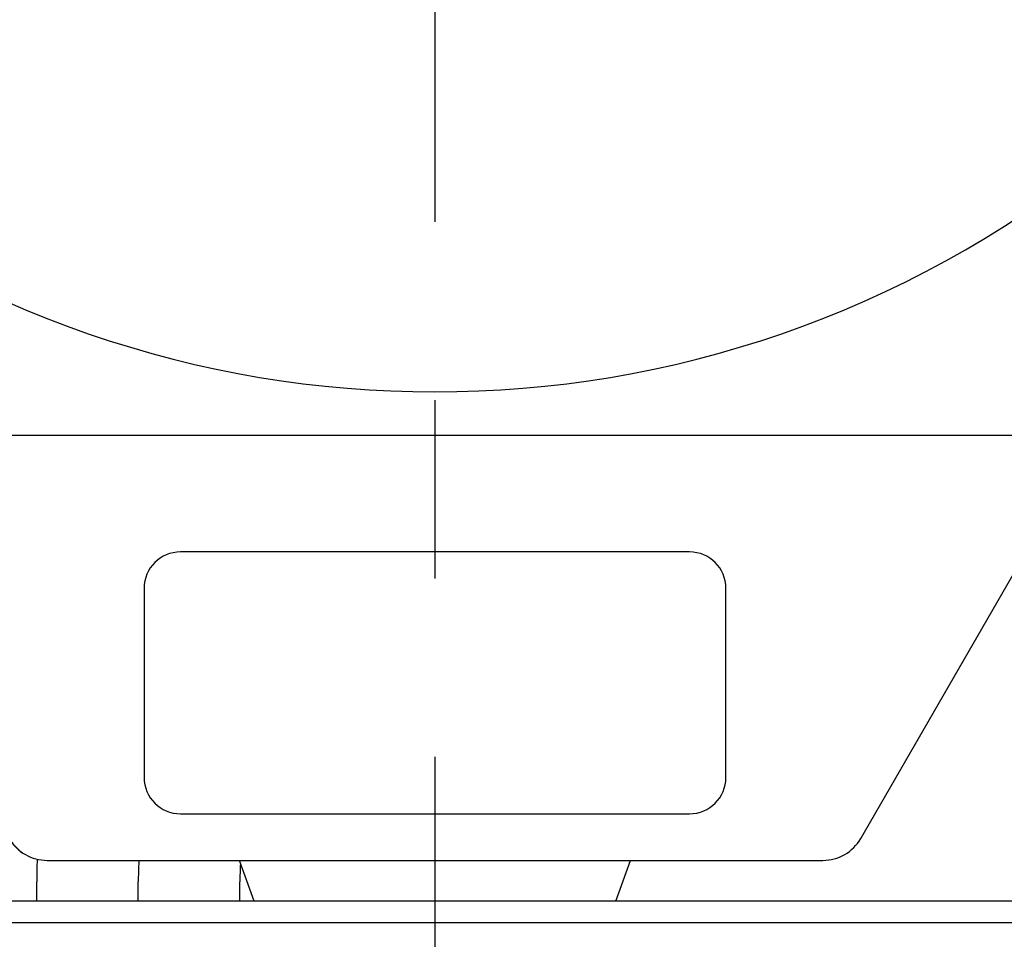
# Model space of a CAD drawing. Header units: millimetres. Extents: x 0 to 1189, y 0 to 841.
# Tile 93 of 172: x 176 to 203, y 561 to 587. Entities that reach past the tile are written whole.
import ezdxf

# ---------------------------------------------------------------- set-up
doc = ezdxf.new("R2010")
doc.units = ezdxf.units.MM
doc.header["$LTSCALE"] = 65.395
doc.linetypes.add('CENTER', pattern=[0.6, 0.375, -0.075, 0.075, -0.075])
for name, color, linetype in [('1707_125001_01_PBL1173', 7, 'CONTINUOUS'), ('1907_734000_04_SIMPLE1_C_ABL1101', 7, 'CONTINUOUS'), ('1907_734000_04_SIMPLE1_T1_C_PBL1102', 7, 'CONTINUOUS'), ('1947_122000_06_SIMPLE1_B_ABL976', 7, 'CONTINUOUS'), ('1947_122000_06_SIMPLE1_T1_B_PBL977', 7, 'CONTINUOUS'), ('32007_040000_TLKGS_KS_V_ABL1060', 7, 'CONTINUOUS'), ('32007_041000_TLKGS_KS_V_ABL1061', 7, 'CONTINUOUS'), ('32007_153200_01_ABL1180', 7, 'CONTINUOUS'), ('32007_153200_01_T1_PBL1181', 7, 'CONTINUOUS'), ('32087_000000_TLKGS_MARKETING_ABL973', 7, 'CONTINUOUS'), ('32087_030000_TLKGS_V_ABL974', 7, 'CONTINUOUS'), ('32087_100000_TLKGS_V_ABL975', 7, 'CONTINUOUS'), ('8M32E_GENSET_GENERATOR_ABL1034', 7, 'CONTINUOUS'), ('8M32E_GENSET_GENERATOR_T1_PBL1035', 7, 'CONTINUOUS'), ('8M32E_GENSET_GRUNDRAHMEN_ABL949', 7, 'CONTINUOUS'), ('8M32E_GENSET_GRUNDRAHMEN_T1_PBL950', 7, 'CONTINUOUS'), ('8M32E_GENSET_VERROHRUNG_ABL951', 7, 'CONTINUOUS'), ('rechts_4_VBL948', 7, 'CONTINUOUS')]:
    doc.layers.add(name, color=color, linetype=linetype)

# ---------------------------------------------------------------- blocks, each defined once
blk = doc.blocks.new('8M32E_GENSET_GRUNDRAHMEN_T1_PBL950', base_point=(187.205, 558.761))
at = {"layer": '8M32E_GENSET_GRUNDRAHMEN_T1_PBL950', "color": 7, "linetype": 'Continuous'}
for p, q in [((228.605, 562.361), (145.805, 562.361)), ((211.405, 561.761), (163.005, 561.761))]:
    blk.add_line(p, q, dxfattribs=at)
blk = doc.blocks.new('8M32E_GENSET_GRUNDRAHMEN_ABL949', base_point=(187.205, 558.761))
at = {"layer": '8M32E_GENSET_GRUNDRAHMEN_T1_PBL950'}
blk.add_blockref('8M32E_GENSET_GRUNDRAHMEN_T1_PBL950', (187.205, 558.761), dxfattribs=at)
blk = doc.blocks.new('1707_125001_01_PBL1173', base_point=(187.205, 562.921))
at = {"layer": '1707_125001_01_PBL1173', "color": 7, "linetype": 'Continuous'}
for p, q in [((182.235, 562.361), (181.827, 563.481)), ((192.175, 562.361), (192.583, 563.481))]:
    blk.add_line(p, q, dxfattribs=at)
blk = doc.blocks.new('32007_153200_01_T1_PBL1181', base_point=(179.053, 562.936))
at = {"layer": '32007_153200_01_T1_PBL1181', "color": 7, "linetype": 'Continuous'}
for p, q in [((176.251, 562.361), (176.251, 562.888)), ((181.839, 562.361), (181.839, 562.888))]:
    blk.add_line(p, q, dxfattribs=at)
at = {"layer": '32007_153200_01_T1_PBL1181', "color": 2, "linetype": 'CENTER'}
blk.add_line((179.045, 562.361), (179.045, 562.888), dxfattribs=at)
at = {"layer": '32007_153200_01_T1_PBL1181', "color": 7, "linetype": 'Continuous'}
for radius, start in [(13.97, 177.4421), (8.382, 176.5675)]:
    blk.add_arc((190.221, 562.888), radius, start, 180, dxfattribs=at)
at = {"layer": '32007_153200_01_T1_PBL1181', "color": 2, "linetype": 'CENTER'}
blk.add_arc((190.221, 562.888), 11.176, 176.9614, 180, dxfattribs=at)
blk = doc.blocks.new('32007_153200_01_ABL1180', base_point=(179.053, 562.936))
at = {"layer": '32007_153200_01_T1_PBL1181'}
blk.add_blockref('32007_153200_01_T1_PBL1181', (179.053, 562.936), dxfattribs=at)
blk = doc.blocks.new('8M32E_GENSET_VERROHRUNG_ABL951', base_point=(183.405, 625.051))
at = {"layer": '1707_125001_01_PBL1173'}
blk.add_blockref('1707_125001_01_PBL1173', (187.205, 562.921), dxfattribs=at)
at = {"layer": '32007_153200_01_ABL1180'}
blk.add_blockref('32007_153200_01_ABL1180', (179.053, 562.936), dxfattribs=at)
blk = doc.blocks.new('1947_122000_06_SIMPLE1_T1_B_PBL977', base_point=(187.205, 568.481))
at = {"layer": '1947_122000_06_SIMPLE1_T1_B_PBL977', "color": 7, "linetype": 'Continuous'}
for p, q in [((170.075, 573.481), (175.5, 564.081)), ((175.499, 564.081), (170.075, 573.481)), ((198.912, 564.081), (204.336, 573.481)), ((194.205, 571.961), (180.205, 571.961)), ((179.205, 570.961), (179.205, 565.761)), ((195.205, 565.761), (195.205, 570.961)), ((180.205, 564.761), (194.205, 564.761)), ((176.539, 563.481), (197.873, 563.481))]:
    blk.add_line(p, q, dxfattribs=at)
for centre, radius, start, end in [((180.205, 570.961), 1, 90, 180), ((194.205, 570.961), 1, 0, 90), ((180.205, 565.761), 1, 180, 270), ((194.205, 565.761), 1, 270, 360), ((176.538, 564.681), 1.2, 209.986, 236.2701), ((176.539, 564.681), 1.2, 209.988, 270), ((197.873, 564.681), 1.2, 270, 330.0161)]:
    blk.add_arc(centre, radius, start, end, dxfattribs=at)
blk = doc.blocks.new('1947_122000_06_SIMPLE1_B_ABL976', base_point=(187.205, 568.481))
at = {"layer": '1947_122000_06_SIMPLE1_T1_B_PBL977'}
blk.add_blockref('1947_122000_06_SIMPLE1_T1_B_PBL977', (187.205, 568.481), dxfattribs=at)
blk = doc.blocks.new('32087_100000_TLKGS_V_ABL975', base_point=(192.82, 625.681))
at = {"layer": '1947_122000_06_SIMPLE1_B_ABL976'}
blk.add_blockref('1947_122000_06_SIMPLE1_B_ABL976', (187.205, 568.481), dxfattribs=at)
blk = doc.blocks.new('32087_030000_TLKGS_V_ABL974', base_point=(176.225, 644.301))
at = {"layer": '32087_100000_TLKGS_V_ABL975'}
blk.add_blockref('32087_100000_TLKGS_V_ABL975', (192.82, 625.681), dxfattribs=at)
blk = doc.blocks.new('1907_734000_04_SIMPLE1_T1_C_PBL1102', base_point=(187.205, 598.24))
at = {"layer": '1907_734000_04_SIMPLE1_T1_C_PBL1102', "color": 2, "linetype": 'CENTER'}
blk.add_line((187.205, 605.561), (187.205, 531.798), dxfattribs=at)
blk = doc.blocks.new('1907_734000_04_SIMPLE1_C_ABL1101', base_point=(187.205, 598.24))
at = {"layer": '1907_734000_04_SIMPLE1_T1_C_PBL1102'}
blk.add_blockref('1907_734000_04_SIMPLE1_T1_C_PBL1102', (187.205, 598.24), dxfattribs=at)
blk = doc.blocks.new('32007_041000_TLKGS_KS_V_ABL1061', base_point=(185.515, 603.42))
at = {"layer": '1907_734000_04_SIMPLE1_C_ABL1101'}
blk.add_blockref('1907_734000_04_SIMPLE1_C_ABL1101', (187.205, 598.24), dxfattribs=at)
blk = doc.blocks.new('32007_040000_TLKGS_KS_V_ABL1060', base_point=(185.515, 603.42))
at = {"layer": '32007_041000_TLKGS_KS_V_ABL1061'}
blk.add_blockref('32007_041000_TLKGS_KS_V_ABL1061', (185.515, 603.42), dxfattribs=at)
blk = doc.blocks.new('32087_000000_TLKGS_MARKETING_ABL973', base_point=(183.47, 628.46))
at = {"layer": '32007_040000_TLKGS_KS_V_ABL1060'}
blk.add_blockref('32007_040000_TLKGS_KS_V_ABL1060', (185.515, 603.42), dxfattribs=at)
at = {"layer": '32087_030000_TLKGS_V_ABL974'}
blk.add_blockref('32087_030000_TLKGS_V_ABL974', (176.225, 644.301), dxfattribs=at)
blk = doc.blocks.new('8M32E_GENSET_GENERATOR_T1_PBL1035', base_point=(193.925, 624.661))
at = {"layer": '8M32E_GENSET_GENERATOR_T1_PBL1035', "color": 7, "linetype": 'Continuous'}
blk.add_line((203.105, 575.161), (171.305, 575.161), dxfattribs=at)
blk.add_arc((187.205, 605.561), 29.2, 231.3376, 308.6624, dxfattribs=at)
blk = doc.blocks.new('8M32E_GENSET_GENERATOR_ABL1034', base_point=(193.925, 624.661))
at = {"layer": '8M32E_GENSET_GENERATOR_T1_PBL1035'}
blk.add_blockref('8M32E_GENSET_GENERATOR_T1_PBL1035', (193.925, 624.661), dxfattribs=at)
blk = doc.blocks.new('RECHTS_4_VBL948', base_point=(175.565, 632.68))
at = {"layer": '32087_000000_TLKGS_MARKETING_ABL973'}
blk.add_blockref('32087_000000_TLKGS_MARKETING_ABL973', (183.47, 628.46), dxfattribs=at)
at = {"layer": '8M32E_GENSET_GENERATOR_ABL1034'}
blk.add_blockref('8M32E_GENSET_GENERATOR_ABL1034', (193.925, 624.661), dxfattribs=at)
at = {"layer": '8M32E_GENSET_GRUNDRAHMEN_ABL949'}
blk.add_blockref('8M32E_GENSET_GRUNDRAHMEN_ABL949', (187.205, 558.761), dxfattribs=at)
at = {"layer": '8M32E_GENSET_VERROHRUNG_ABL951'}
blk.add_blockref('8M32E_GENSET_VERROHRUNG_ABL951', (183.405, 625.051), dxfattribs=at)

msp = doc.modelspace()

# ---------------------------------------------------------------- block references
at = {"layer": 'rechts_4_VBL948'}
msp.add_blockref('RECHTS_4_VBL948', (175.56523, 632.6795), dxfattribs=at)

doc.saveas('drawing.dxf')
